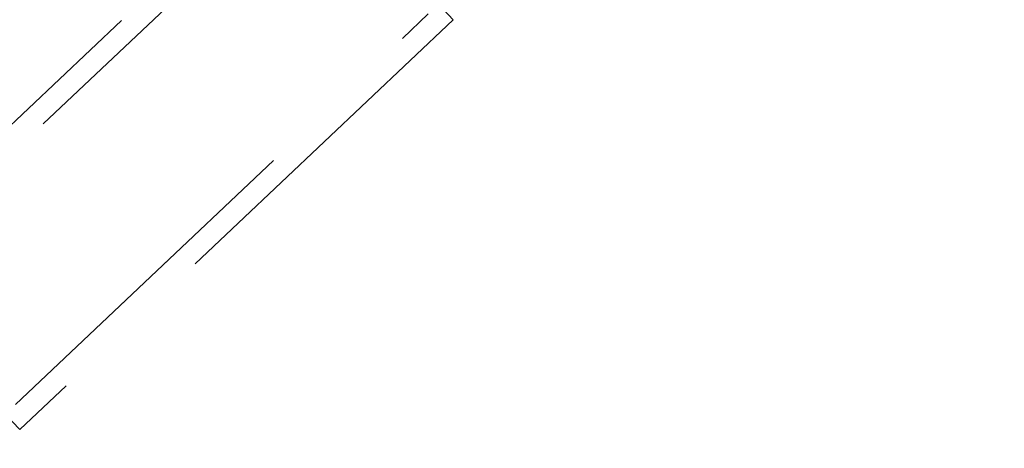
# Model space of a CAD drawing. Header units: metres. Extents: x 104098 to 104607, y 427853 to 428230.
# Tile 80 of 147: x 104263.495 to 104264.188, y 428139.572 to 428139.873. Entities that reach past the tile are written whole.
import ezdxf

# ---------------------------------------------------------------- set-up
doc = ezdxf.new("R2010")
doc.units = ezdxf.units.M
doc.linetypes.add('DASHED2', pattern=[0.375, 0.25, -0.125])

# ---------------------------------------------------------------- blocks, each defined once
blk = doc.blocks.new('school2')
at = {"color": 252, "linetype": 'DASHED2'}
for p, q in [((107992.07654, 456625.15565), (107992.49654, 456625.15565)), ((107992.48654, 456625.14065), (107992.08654, 456625.14065)), ((107992.07654, 456625.01065), (107992.07654, 456624.99565)), ((107992.08654, 456625.01065), (107992.48654, 456625.01065)), ((107992.49654, 456624.99565), (107992.49654, 456625.01065)), ((107992.49654, 456624.99565), (107992.07654, 456624.99565))]:
    blk.add_line(p, q, dxfattribs=at)
for centre, radius, start, end in [((107963.17603, 457111.12702), 478.54219, 270.1284714, 276.2285906), ((107963.17603, 457111.12702), 478.54219, 270.1284714, 276.2285906), ((107963.17601, 457111.12743), 478.64259, 270.1284689, 276.2273077), ((107963.17601, 457111.12743), 480.89259, 270.1284689, 276.198617)]:
    blk.add_arc(centre, radius, start, end, dxfattribs=at)

msp = doc.modelspace()

# ---------------------------------------------------------------- block references
at = {"rotation": 43.40342385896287}
msp.add_blockref('school2', (339564.77906, 22181.48215), dxfattribs=at)

doc.saveas('drawing.dxf')
